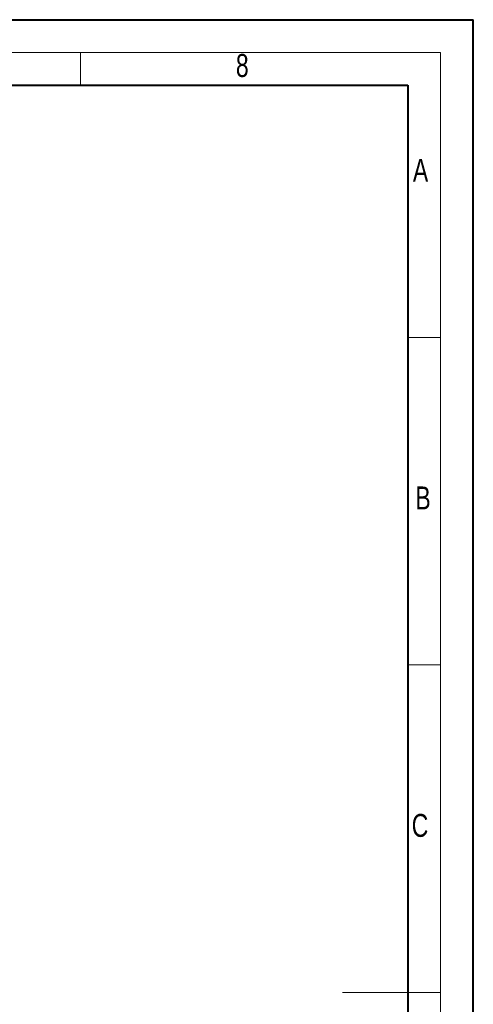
# Model space of a CAD drawing. Header units: millimetres. Extents: x 0 to 420, y 0 to 297.
# Tile 86 of 86: x 351 to 420, y 147 to 297. Entities that reach past the tile are written whole.
import ezdxf

# ---------------------------------------------------------------- set-up
doc = ezdxf.new("R2010")
doc.units = ezdxf.units.MM
doc.styles.add('SLDTEXTSTYLE0', font='TXT', dxfattribs={"width": 0.75})

msp = doc.modelspace()

# ---------------------------------------------------------------- linework, layer by layer
at = {"color": 7, "linetype": 'Continuous', "lineweight": 40}
for p, q in [((0.0788, 297.2148), (420.0788, 297.2148)), ((420.0788, 0.2148), (420.0788, 297.2148)), ((20.0788, 287.2148), (410.0788, 287.2148)), ((410.0788, 287.2148), (410.0788, 10.2148))]:
    msp.add_line(p, q, dxfattribs=at)
at = {"color": 7, "linetype": 'Continuous', "lineweight": 0}
for p, q in [((15.0788, 292.2148), (415.0788, 292.2148)), ((360.0788, 292.2148), (360.0788, 287.2148)), ((415.0788, 292.2148), (415.0788, 5.2148)), ((410.0788, 248.7148), (415.0788, 248.7148)), ((410.0788, 198.7148), (415.0788, 198.7148)), ((415.0788, 148.7148), (400.0788, 148.7148))]:
    msp.add_line(p, q, dxfattribs=at)

# ---------------------------------------------------------------- texts
at = {"color": 7, "linetype": 'Continuous', "lineweight": 0, "char_height": 3.5, "attachment_point": 1, "style": 'SLDTEXTSTYLE0'}
for s, insert in [('8', (383.8203, 291.9758)), ('A', (410.8491, 275.9751)), ('B', (411.2311, 225.9631)), ('C', (410.6703, 175.9818))]:
    msp.add_mtext(s, dxfattribs=dict(at, insert=insert))

doc.saveas('drawing.dxf')
